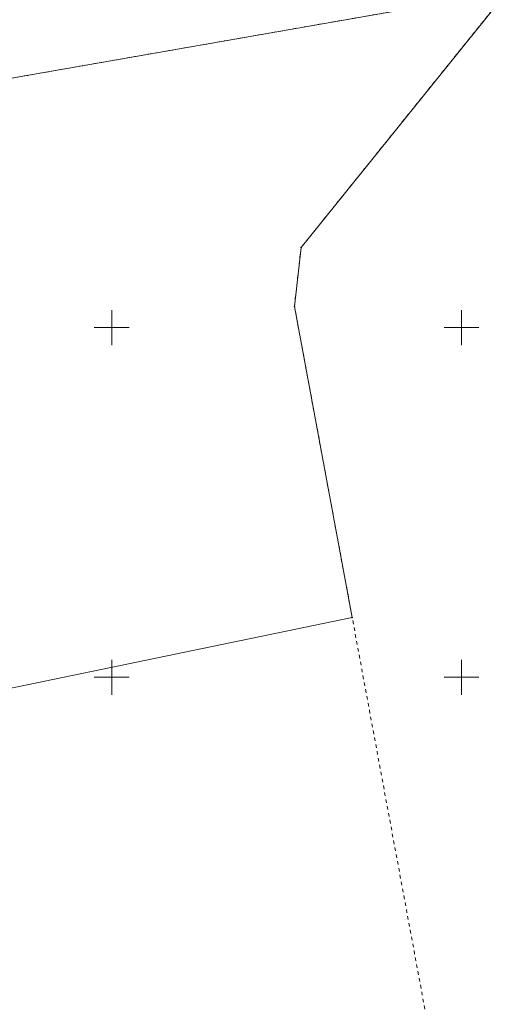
# Model space of a CAD drawing. Header units: metres. Extents: x 5552398 to 5553202, y 5816748 to 5817252.
# Tile 5 of 7: x 5552737 to 5552807, y 5817003 to 5817144. Entities that reach past the tile are written whole.
import ezdxf

# ---------------------------------------------------------------- set-up
doc = ezdxf.new("R2010")
doc.units = ezdxf.units.M
doc.header["$MEASUREMENT"] = 0
doc.linetypes.add('1', pattern=[0])
doc.linetypes.add('GUZ', pattern=[1, 0.5, -0.5])
doc.layers.get('0').update_dxf_attribs({"color": 250, "linetype": 'CONTINUOUS', "lineweight": 100})
for name, color, linetype, lineweight in [('Dzialki', 7, '1', 18), ('Podzial_sekcyjny_krzyze', 7, '1', 18), ('Punkty', 7, 'CONTINUOUS', 18)]:
    doc.layers.add(name, color=color, linetype=linetype, lineweight=lineweight)
doc.layers.add('Uzytki', color=7, linetype='GUZ', lineweight=18, true_color=0x008000)

# ---------------------------------------------------------------- blocks, each defined once
blk = doc.blocks.new('GRO')
at = {"linetype": 'Continuous'}
blk.add_circle((0, 0), 0.045, dxfattribs=at)

msp = doc.modelspace()

# ---------------------------------------------------------------- linework, layer by layer
at = {"layer": 'Dzialki'}
for p, q in [((5552803.59, 5817147.56), (5552729.33, 5817134.56)), ((5552777.06, 5817111.44), (5552806.55, 5817148.07)), ((5552776.12, 5817103.04), (5552777.06, 5817111.44)), ((5552784.37, 5817058.56), (5552776.12, 5817103.04)), ((5552698.34, 5817040.73), (5552784.37, 5817058.56))]:
    msp.add_line(p, q, dxfattribs=at)
at = {"layer": 'Podzial_sekcyjny_krzyze'}
for p, q in [((5552750, 5817097.5), (5552750, 5817102.5)), ((5552800, 5817097.5), (5552800, 5817102.5)), ((5552747.5, 5817100), (5552752.5, 5817100)), ((5552797.5, 5817100), (5552802.5, 5817100)), ((5552750, 5817047.5), (5552750, 5817052.5)), ((5552800, 5817047.5), (5552800, 5817052.5)), ((5552747.5, 5817050), (5552752.5, 5817050)), ((5552797.5, 5817050), (5552802.5, 5817050))]:
    msp.add_line(p, q, dxfattribs=at)
at = {"layer": 'Uzytki'}
for p, q in [((5552777.06, 5817111.44), (5552806.55, 5817148.07)), ((5552806.55, 5817148.07), (5552777.39, 5817142.97)), ((5552777.39, 5817142.97), (5552732.78, 5817135.16)), ((5552776.12, 5817103.04), (5552777.06, 5817111.44)), ((5552784.37, 5817058.56), (5552776.12, 5817103.04)), ((5552796.04, 5816995.67), (5552784.37, 5817058.56))]:
    msp.add_line(p, q, dxfattribs=at)

# ---------------------------------------------------------------- block references
at = {"layer": 'Punkty'}
for p in [(5552777.06, 5817111.44), (5552776.12, 5817103.04), (5552784.37, 5817058.56)]:
    msp.add_blockref('GRO', p, dxfattribs=at)

doc.saveas('drawing.dxf')
